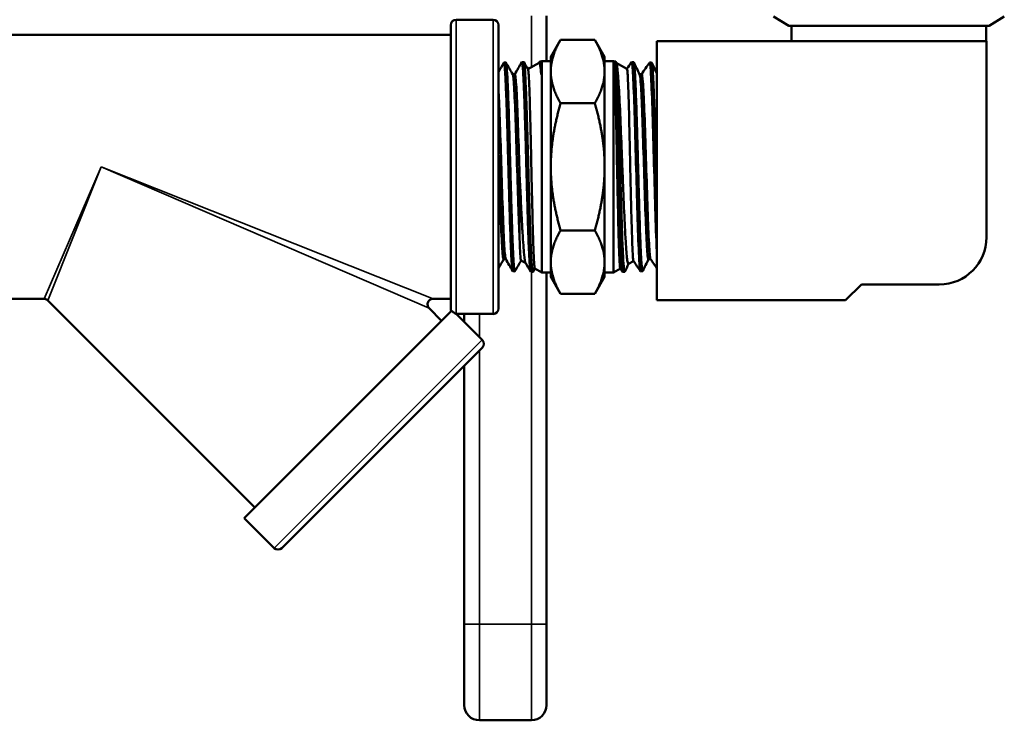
# Model space of a CAD drawing. Header units: inches. Extents: x 0 to 136, y 2 to 86.
# Tile 94 of 144: x 72.4 to 76.31, y 44 to 46.79. Entities that reach past the tile are written whole.
import ezdxf

# ---------------------------------------------------------------- set-up
doc = ezdxf.new("R2010")
doc.units = ezdxf.units.IN
doc.header["$LTSCALE"] = 4
doc.header["$MEASUREMENT"] = 0
doc.layers.add('Visible (ANSI)', color=7, linetype='Continuous', lineweight=50)
doc.layers.add('Visible Narrow (ANSI)', color=7, linetype='Continuous', lineweight=35)

msp = doc.modelspace()

# ---------------------------------------------------------------- linework, layer by layer
at = {"layer": 'Visible (ANSI)'}
for p, q in [((74.2815, 46.7893), (74.135, 46.7893)), ((74.4942, 46.8046), (74.4942, 46.6243)), ((75.4571, 46.7643), (75.3964, 46.8019)), ((76.2533, 46.7643), (76.3141, 46.8019)), ((74.1132, 45.641), (74.1132, 46.7675)), ((74.3032, 46.7675), (74.3032, 45.641)), ((75.4571, 46.7643), (76.2533, 46.7643)), ((75.4682, 46.7643), (75.4682, 46.7043)), ((76.2422, 46.7643), (76.2422, 46.7043)), ((74.1132, 46.7293), (72.3032, 46.7293)), ((74.5111, 46.6418), (74.5501, 46.7095)), ((74.5501, 46.7095), (74.6863, 46.7095)), ((74.7253, 46.6418), (74.6863, 46.7095)), ((74.9332, 46.7043), (74.9332, 45.6743)), ((76.2432, 46.7043), (74.9332, 46.7043)), ((76.2432, 45.9243), (76.2432, 46.7043)), ((74.3247, 46.6185), (74.3325, 46.6187)), ((74.3962, 46.6207), (74.4039, 46.6209)), ((74.4205, 46.5926), (74.4649, 46.6182)), ((74.4645, 46.618), (74.467, 46.6224)), ((74.4676, 46.6229), (74.4733, 46.6231)), ((74.4733, 46.6231), (74.4753, 46.6243)), ((74.4733, 46.5712), (74.4733, 46.6231)), ((74.4753, 46.6243), (74.4753, 45.7843)), ((74.4753, 46.6243), (74.5111, 46.6243)), ((74.5111, 46.6418), (74.5111, 46.5832)), ((74.7253, 46.5832), (74.7253, 46.6418)), ((74.7611, 46.6243), (74.7253, 46.6243)), ((74.7611, 45.7843), (74.7611, 46.6243)), ((74.7631, 46.6231), (74.7611, 46.6243)), ((74.7631, 46.6231), (74.7631, 46.6164)), ((74.769, 46.6229), (74.7631, 46.6231)), ((74.7697, 46.6221), (74.7721, 46.6173)), ((74.814, 46.5937), (74.7716, 46.6182)), ((74.8405, 46.6207), (74.8325, 46.6209)), ((74.9119, 46.6185), (74.9039, 46.6187)), ((74.5111, 46.5832), (74.5111, 46.2043)), ((74.7253, 46.2043), (74.7253, 46.5832)), ((74.3596, 46.5723), (74.3682, 46.5723)), ((74.8641, 46.5726), (74.8726, 46.5726)), ((74.5501, 46.4569), (74.6863, 46.4569)), ((74.5111, 46.2043), (74.5111, 45.8254)), ((74.7253, 45.8254), (74.7253, 46.2043)), ((74.5501, 45.9517), (74.6863, 45.9517)), ((74.3236, 45.8374), (74.3322, 45.8374)), ((74.8994, 45.8371), (74.9081, 45.8371)), ((74.3931, 45.8318), (74.4118, 45.821)), ((74.4478, 45.8002), (74.4401, 45.787)), ((74.4476, 45.8003), (74.4753, 45.7843)), ((74.5111, 45.8254), (74.5111, 45.7668)), ((74.7253, 45.7668), (74.7253, 45.8254)), ((74.7877, 45.7996), (74.7611, 45.7843)), ((74.7961, 45.7872), (74.7875, 45.7999)), ((74.84, 45.8299), (74.82, 45.8183)), ((74.3605, 45.789), (74.3682, 45.7887)), ((74.4318, 45.7867), (74.4396, 45.7865)), ((74.4753, 45.7843), (74.5111, 45.7843)), ((74.4942, 45.7843), (74.4942, 44.3864)), ((74.5111, 45.7668), (74.5501, 45.6991)), ((74.7253, 45.7668), (74.6863, 45.6991)), ((74.7611, 45.7843), (74.7253, 45.7843)), ((74.8047, 45.7868), (74.7968, 45.7865)), ((74.8761, 45.789), (74.8682, 45.7887)), ((75.6832, 45.6743), (75.7457, 45.7368)), ((75.7457, 45.7368), (76.0557, 45.7368)), ((72.4967, 45.6793), (72.3032, 45.6793)), ((74.1132, 45.6793), (74.0432, 45.6793)), ((74.5501, 45.6991), (74.6863, 45.6991)), ((73.3349, 44.8502), (72.5121, 45.6729)), ((74.0773, 45.5926), (74.0278, 45.6422)), ((74.9332, 45.6743), (75.6832, 45.6743)), ((74.1171, 45.6324), (73.2924, 44.8077)), ((74.135, 45.6195), (74.1355, 45.6193)), ((74.2815, 45.6193), (74.1355, 45.6193)), ((74.2387, 45.5161), (74.1355, 45.6193)), ((74.1674, 45.5874), (74.1674, 45.6193)), ((74.2387, 45.4853), (73.4422, 44.6888)), ((74.1674, 44.3864), (74.1674, 45.4141)), ((73.4114, 44.6888), (73.2924, 44.8077)), ((74.1674, 44.3864), (74.1674, 44.0639)), ((74.4942, 44.0639), (74.4942, 44.3864)), ((74.2274, 44.0039), (74.4342, 44.0039))]:
    msp.add_line(p, q, dxfattribs=at)
for centre, radius, start, end in [((74.135, 46.7675), 0.0218, 90, 180), ((74.2815, 46.7675), 0.0218, 0, 90), ((76.0557, 45.9243), 0.1875, 270, 0), ((74.135, 45.641), 0.0217, 180, 207.5123), ((74.2815, 45.641), 0.0218, 270, 0), ((74.2233, 45.5007), 0.0217, 315, 45), ((73.4268, 44.7042), 0.0217, 225, 315), ((74.2274, 44.0639), 0.06, 180, 270), ((74.4342, 44.0639), 0.06, 270, 0)]:
    msp.add_arc(centre, radius, start, end, dxfattribs=at)
msp.add_ellipse((74.7632, 46.2054), major_axis=(0.0018, -0.4187), ratio=0.020303, start_param=2.940245, end_param=2.950364, dxfattribs=at)
for points, weights in [([(74.5501, 46.7095), (74.5111, 46.6418), (74.5111, 46.5832)], [1.39426173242, 1.50210825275, 1.50210825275]), ([(74.7253, 46.5832), (74.7253, 46.6418), (74.6863, 46.7095)], [1.50210825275, 1.50210825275, 1.39426173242]), ([(74.5111, 46.5832), (74.5111, 46.5246), (74.5501, 46.4569)], [1.50210825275, 1.50210825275, 1.39426173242]), ([(74.6863, 46.4569), (74.7253, 46.5246), (74.7253, 46.5832)], [1.39426173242, 1.50210825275, 1.50210825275]), ([(74.5501, 46.4569), (74.5111, 46.3215), (74.5111, 46.2043)], [1.39426173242, 1.50210825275, 1.50210825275]), ([(74.6863, 46.4569), (74.7253, 46.3215), (74.7253, 46.2043)], [1.39426173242, 1.50210825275, 1.50210825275]), ([(74.5111, 46.2043), (74.5111, 46.0871), (74.5501, 45.9517)], [1.50210825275, 1.50210825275, 1.39426173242]), ([(74.7253, 46.2043), (74.7253, 46.0871), (74.6863, 45.9517)], [1.50210825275, 1.50210825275, 1.39426173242]), ([(74.5501, 45.9517), (74.5111, 45.884), (74.5111, 45.8254)], [1.39426173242, 1.50210825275, 1.50210825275]), ([(74.7253, 45.8254), (74.7253, 45.884), (74.6863, 45.9517)], [1.50210825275, 1.50210825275, 1.39426173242]), ([(74.5111, 45.8254), (74.5111, 45.7668), (74.5501, 45.6991)], [1.50210825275, 1.50210825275, 1.39426173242]), ([(74.6863, 45.6991), (74.7253, 45.7668), (74.7253, 45.8254)], [1.39426173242, 1.50210825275, 1.50210825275])]:
    msp.add_rational_spline(points, weights, degree=2, dxfattribs=at)
for points in [[(74.3032, 46.5817), (74.3102, 46.5938), (74.3172, 46.6059), (74.3242, 46.618)], [(74.333, 46.6182), (74.342, 46.6028), (74.3509, 46.5873), (74.3599, 46.5718)], [(74.3679, 46.5723), (74.3772, 46.5883), (74.3864, 46.6043), (74.3956, 46.6203)], [(74.4045, 46.6204), (74.4099, 46.611), (74.4153, 46.6016), (74.4207, 46.5923)], [(74.8139, 46.5938), (74.8199, 46.6027), (74.826, 46.6116), (74.832, 46.6206)], [(74.832, 46.6206), (74.8327, 46.6216), (74.8334, 46.6203), (74.8341, 46.6166)], [(74.8412, 46.6199), (74.8489, 46.6039), (74.8567, 46.5879), (74.8644, 46.5719)], [(74.8724, 46.5726), (74.8827, 46.5879), (74.8931, 46.6031), (74.9034, 46.6184)], [(74.9034, 46.6184), (74.9051, 46.6209), (74.9069, 46.6093), (74.9086, 46.5845)], [(74.9125, 46.6178), (74.9194, 46.6036), (74.9263, 46.5894), (74.9332, 46.5752)], [(74.7632, 46.6156), (74.7639, 46.6104), (74.7647, 46.6028), (74.7654, 46.5926)], [(74.7654, 46.5926), (74.7673, 46.5662), (74.7692, 46.5231), (74.7712, 46.4685)], [(74.8341, 46.6166), (74.836, 46.6064), (74.8379, 46.5786), (74.8399, 46.5363)], [(74.9086, 46.5845), (74.9105, 46.5568), (74.9124, 46.5128), (74.9143, 46.4578)], [(74.8399, 46.5363), (74.8418, 46.4941), (74.8437, 46.4376), (74.8456, 46.3737)], [(74.7712, 46.4685), (74.7731, 46.414), (74.775, 46.3482), (74.7769, 46.279)], [(74.9143, 46.4578), (74.9162, 46.4028), (74.9181, 46.3369), (74.92, 46.2682)], [(74.8456, 46.3737), (74.8475, 46.3099), (74.8494, 46.2388), (74.8513, 46.1692)], [(74.7769, 46.279), (74.7788, 46.2099), (74.7807, 46.1377), (74.7826, 46.0711)], [(74.92, 46.2682), (74.9219, 46.1996), (74.9238, 46.1282), (74.9257, 46.063)], [(74.8513, 46.1692), (74.8532, 46.0996), (74.8551, 46.0316), (74.857, 45.9736)], [(74.7826, 46.0711), (74.7845, 46.0046), (74.7864, 45.9439), (74.7883, 45.8965)], [(74.9257, 46.063), (74.9276, 45.9977), (74.9296, 45.9386), (74.9315, 45.893)], [(74.857, 45.9736), (74.8589, 45.9155), (74.8608, 45.8675), (74.8628, 45.8354)], [(74.7883, 45.8965), (74.7902, 45.849), (74.7921, 45.8149), (74.7941, 45.7984)], [(74.9315, 45.893), (74.932, 45.8791), (74.9326, 45.8665), (74.9332, 45.8552)], [(74.3239, 45.8374), (74.317, 45.8255), (74.3101, 45.8136), (74.3032, 45.8016)], [(74.3599, 45.7896), (74.3505, 45.8057), (74.3412, 45.8218), (74.3319, 45.8379)], [(74.8628, 45.8354), (74.8646, 45.8048), (74.8664, 45.7887), (74.8682, 45.7887)], [(74.8998, 45.8371), (74.8921, 45.8213), (74.8845, 45.8055), (74.8768, 45.7896)], [(74.9332, 45.8001), (74.9248, 45.8126), (74.9163, 45.825), (74.9078, 45.8375)], [(74.3933, 45.8317), (74.3851, 45.8175), (74.3769, 45.8033), (74.3687, 45.7892)], [(74.4313, 45.7872), (74.4247, 45.7987), (74.418, 45.8102), (74.4114, 45.8217)], [(74.7941, 45.7984), (74.795, 45.7905), (74.7959, 45.7865), (74.7968, 45.7866)], [(74.8205, 45.8186), (74.8155, 45.8082), (74.8104, 45.7978), (74.8054, 45.7874)], [(74.8676, 45.7892), (74.8584, 45.8029), (74.8491, 45.8165), (74.8399, 45.8301)]]:
    msp.add_open_spline(points, degree=3, dxfattribs=at)
for points, knots in [([(74.3242, 46.618), (74.3245, 46.6185), (74.3247, 46.6186), (74.325, 46.6184), (74.3253, 46.6181), (74.3257, 46.6173), (74.326, 46.6161), (74.3266, 46.6135), (74.3272, 46.6091), (74.3279, 46.6027), (74.3282, 46.5995), (74.3285, 46.5959), (74.3288, 46.5917), (74.3291, 46.5876), (74.3295, 46.583), (74.3298, 46.5779), (74.3305, 46.5678), (74.3311, 46.556), (74.3317, 46.5425), (74.3321, 46.5358), (74.3324, 46.5287), (74.3327, 46.5211), (74.333, 46.5136), (74.3333, 46.5056), (74.3336, 46.4973), (74.3343, 46.4807), (74.3349, 46.4629), (74.3356, 46.4439), (74.3359, 46.4345), (74.3362, 46.4247), (74.3366, 46.4146), (74.3369, 46.4045), (74.3372, 46.3941), (74.3375, 46.3835), (74.3382, 46.3623), (74.3388, 46.3405), (74.3394, 46.3182), (74.3397, 46.307), (74.34, 46.2957), (74.3404, 46.2842), (74.3407, 46.2727), (74.341, 46.261), (74.3413, 46.2493), (74.342, 46.226), (74.3426, 46.2027), (74.3433, 46.1795), (74.3436, 46.1679), (74.3439, 46.1562), (74.3442, 46.1447), (74.3445, 46.1331), (74.3449, 46.1214), (74.3452, 46.11), (74.3458, 46.0871), (74.3465, 46.065), (74.3471, 46.0435), (74.3474, 46.0328), (74.3478, 46.0222), (74.3481, 46.0119), (74.3484, 46.0015), (74.3487, 45.9912), (74.349, 45.9813), (74.3497, 45.9615), (74.3503, 45.943), (74.3509, 45.9257), (74.3512, 45.9171), (74.3516, 45.9088), (74.3519, 45.9008), (74.3522, 45.8928), (74.3525, 45.8851), (74.3529, 45.8778), (74.3535, 45.8633), (74.3542, 45.8505), (74.3548, 45.8394), (74.3551, 45.8338), (74.3554, 45.8287), (74.3557, 45.824), (74.3561, 45.8193), (74.3564, 45.815), (74.3567, 45.8112), (74.3573, 45.8036), (74.358, 45.798), (74.3586, 45.7943), (74.359, 45.7924), (74.3593, 45.7911), (74.3596, 45.7902), (74.3599, 45.7894), (74.3602, 45.789), (74.3605, 45.789)], [0.69561942, 0.69561942, 0.69561942, 0.69561942, 0.69726563, 0.69726563, 0.69726563, 0.69921875, 0.69921875, 0.69921875, 0.703125, 0.703125, 0.703125, 0.70507813, 0.70507813, 0.70507813, 0.70703125, 0.70703125, 0.70703125, 0.7109375, 0.7109375, 0.7109375, 0.71289063, 0.71289063, 0.71289063, 0.71484375, 0.71484375, 0.71484375, 0.71875, 0.71875, 0.71875, 0.72070313, 0.72070313, 0.72070313, 0.72265625, 0.72265625, 0.72265625, 0.7265625, 0.7265625, 0.7265625, 0.72851563, 0.72851563, 0.72851563, 0.73046875, 0.73046875, 0.73046875, 0.734375, 0.734375, 0.734375, 0.73632813, 0.73632813, 0.73632813, 0.73828125, 0.73828125, 0.73828125, 0.7421875, 0.7421875, 0.7421875, 0.74414063, 0.74414063, 0.74414063, 0.74609375, 0.74609375, 0.74609375, 0.75, 0.75, 0.75, 0.75195313, 0.75195313, 0.75195313, 0.75390625, 0.75390625, 0.75390625, 0.7578125, 0.7578125, 0.7578125, 0.75976563, 0.75976563, 0.75976563, 0.76171875, 0.76171875, 0.76171875, 0.765625, 0.765625, 0.765625, 0.76757813, 0.76757813, 0.76757813, 0.76930609, 0.76930609, 0.76930609, 0.76930609]), ([(74.3687, 45.7892), (74.3686, 45.7889), (74.3684, 45.7888), (74.3683, 45.7887), (74.368, 45.7887), (74.3676, 45.7891), (74.3673, 45.79), (74.367, 45.791), (74.3666, 45.7924), (74.3663, 45.7943), (74.3657, 45.7982), (74.365, 45.8039), (74.3644, 45.8115), (74.3641, 45.8153), (74.3638, 45.8196), (74.3635, 45.8243), (74.3631, 45.8291), (74.3628, 45.8343), (74.3625, 45.84), (74.3619, 45.8513), (74.3612, 45.8641), (74.3606, 45.8786), (74.3602, 45.8858), (74.3599, 45.8935), (74.3596, 45.9015), (74.3593, 45.9095), (74.359, 45.918), (74.3586, 45.9267), (74.358, 45.9442), (74.3574, 45.9628), (74.3568, 45.9824), (74.3564, 45.9923), (74.3561, 46.0024), (74.3558, 46.0128), (74.3555, 46.0232), (74.3551, 46.0339), (74.3548, 46.0448), (74.3541, 46.0664), (74.3535, 46.0886), (74.3529, 46.1113), (74.3526, 46.1226), (74.3523, 46.1341), (74.3519, 46.1457), (74.3516, 46.1573), (74.3513, 46.1691), (74.351, 46.1808), (74.3504, 46.2042), (74.3497, 46.2275), (74.349, 46.2506), (74.3487, 46.2622), (74.3484, 46.2737), (74.3481, 46.2852), (74.3478, 46.2967), (74.3474, 46.3082), (74.3471, 46.3195), (74.3465, 46.342), (74.3459, 46.3637), (74.3452, 46.3847), (74.3449, 46.3952), (74.3446, 46.4054), (74.3443, 46.4155), (74.3439, 46.4256), (74.3436, 46.4355), (74.3433, 46.445), (74.3426, 46.4641), (74.342, 46.4819), (74.3414, 46.4983), (74.341, 46.5065), (74.3407, 46.5143), (74.3404, 46.5219), (74.3401, 46.5294), (74.3398, 46.5366), (74.3395, 46.5434), (74.3388, 46.5568), (74.3382, 46.5686), (74.3375, 46.5786), (74.3372, 46.5836), (74.3369, 46.5881), (74.3365, 46.5922), (74.3362, 46.5964), (74.3359, 46.6), (74.3356, 46.6032), (74.335, 46.6096), (74.3343, 46.614), (74.3337, 46.6164), (74.3334, 46.6176), (74.3331, 46.6184), (74.3327, 46.6186), (74.3326, 46.6187), (74.3326, 46.6187), (74.3325, 46.6187)], [0.21387474, 0.21387474, 0.21387474, 0.21387474, 0.21484375, 0.21484375, 0.21484375, 0.21679687, 0.21679687, 0.21679687, 0.21875, 0.21875, 0.21875, 0.22265625, 0.22265625, 0.22265625, 0.22460937, 0.22460937, 0.22460937, 0.2265625, 0.2265625, 0.2265625, 0.23046875, 0.23046875, 0.23046875, 0.23242187, 0.23242187, 0.23242187, 0.234375, 0.234375, 0.234375, 0.23828125, 0.23828125, 0.23828125, 0.24023437, 0.24023437, 0.24023437, 0.2421875, 0.2421875, 0.2421875, 0.24609375, 0.24609375, 0.24609375, 0.24804687, 0.24804687, 0.24804687, 0.25, 0.25, 0.25, 0.25390625, 0.25390625, 0.25390625, 0.25585937, 0.25585937, 0.25585937, 0.2578125, 0.2578125, 0.2578125, 0.26171875, 0.26171875, 0.26171875, 0.26367187, 0.26367187, 0.26367187, 0.265625, 0.265625, 0.265625, 0.26953125, 0.26953125, 0.26953125, 0.27148437, 0.27148437, 0.27148437, 0.2734375, 0.2734375, 0.2734375, 0.27734375, 0.27734375, 0.27734375, 0.27929687, 0.27929687, 0.27929687, 0.28125, 0.28125, 0.28125, 0.28515625, 0.28515625, 0.28515625, 0.28710937, 0.28710937, 0.28710937, 0.28761406, 0.28761406, 0.28761406, 0.28761406]), ([(74.3956, 46.6203), (74.3961, 46.621), (74.3965, 46.6208), (74.3969, 46.6197), (74.3973, 46.6189), (74.3976, 46.6176), (74.3979, 46.6158), (74.3982, 46.614), (74.3986, 46.6117), (74.3989, 46.6089), (74.3995, 46.6033), (74.4002, 46.5959), (74.4008, 46.5867), (74.4011, 46.5821), (74.4014, 46.5771), (74.4017, 46.5716), (74.4021, 46.566), (74.4024, 46.56), (74.4027, 46.5536), (74.4033, 46.5409), (74.404, 46.5266), (74.4046, 46.5108), (74.4049, 46.503), (74.4053, 46.4947), (74.4056, 46.4861), (74.4059, 46.4775), (74.4062, 46.4685), (74.4065, 46.4592), (74.4072, 46.4406), (74.4078, 46.4211), (74.4084, 46.4005), (74.4087, 46.3903), (74.4091, 46.3798), (74.4094, 46.369), (74.4097, 46.3583), (74.41, 46.3472), (74.4104, 46.3361), (74.411, 46.3138), (74.4117, 46.2912), (74.4123, 46.2682), (74.4126, 46.2567), (74.4129, 46.2451), (74.4132, 46.2334), (74.4135, 46.2218), (74.4138, 46.2099), (74.4142, 46.1982), (74.4148, 46.1747), (74.4154, 46.1515), (74.4161, 46.1286), (74.4164, 46.1172), (74.4167, 46.1058), (74.4171, 46.0945), (74.4174, 46.0832), (74.4177, 46.072), (74.418, 46.0609), (74.4186, 46.0389), (74.4193, 46.0177), (74.4199, 45.9975), (74.4202, 45.9874), (74.4205, 45.9775), (74.4208, 45.9679), (74.4212, 45.9582), (74.4215, 45.9488), (74.4218, 45.9397), (74.4225, 45.9215), (74.4231, 45.9048), (74.4237, 45.8895), (74.4241, 45.8819), (74.4244, 45.8746), (74.4247, 45.8677), (74.425, 45.8607), (74.4253, 45.8542), (74.4256, 45.848), (74.4263, 45.8358), (74.4269, 45.8253), (74.4276, 45.8167), (74.4279, 45.8124), (74.4282, 45.8085), (74.4285, 45.8051), (74.4288, 45.8016), (74.4292, 45.7986), (74.4295, 45.7962), (74.4301, 45.7912), (74.4307, 45.7882), (74.4313, 45.7872), (74.4315, 45.7869), (74.4317, 45.7868), (74.4318, 45.7867)], [0.84104094, 0.84104094, 0.84104094, 0.84104094, 0.84375, 0.84375, 0.84375, 0.84570313, 0.84570313, 0.84570313, 0.84765625, 0.84765625, 0.84765625, 0.8515625, 0.8515625, 0.8515625, 0.85351563, 0.85351563, 0.85351563, 0.85546875, 0.85546875, 0.85546875, 0.859375, 0.859375, 0.859375, 0.86132813, 0.86132813, 0.86132813, 0.86328125, 0.86328125, 0.86328125, 0.8671875, 0.8671875, 0.8671875, 0.86914063, 0.86914063, 0.86914063, 0.87109375, 0.87109375, 0.87109375, 0.875, 0.875, 0.875, 0.87695313, 0.87695313, 0.87695313, 0.87890625, 0.87890625, 0.87890625, 0.8828125, 0.8828125, 0.8828125, 0.88476563, 0.88476563, 0.88476563, 0.88671875, 0.88671875, 0.88671875, 0.890625, 0.890625, 0.890625, 0.89257813, 0.89257813, 0.89257813, 0.89453125, 0.89453125, 0.89453125, 0.8984375, 0.8984375, 0.8984375, 0.90039063, 0.90039063, 0.90039063, 0.90234375, 0.90234375, 0.90234375, 0.90625, 0.90625, 0.90625, 0.90820313, 0.90820313, 0.90820313, 0.91015625, 0.91015625, 0.91015625, 0.9140625, 0.9140625, 0.9140625, 0.91509698, 0.91509698, 0.91509698, 0.91509698]), ([(74.4401, 45.787), (74.4401, 45.7869), (74.44, 45.7868), (74.44, 45.7867), (74.4396, 45.7863), (74.4393, 45.7865), (74.439, 45.7871), (74.4384, 45.7883), (74.4378, 45.7915), (74.4371, 45.7966), (74.4368, 45.7992), (74.4365, 45.8022), (74.4362, 45.8057), (74.4359, 45.8092), (74.4355, 45.8133), (74.4352, 45.8177), (74.4345, 45.8266), (74.4339, 45.8372), (74.4333, 45.8495), (74.433, 45.8556), (74.4327, 45.8622), (74.4323, 45.8692), (74.432, 45.8762), (74.4317, 45.8837), (74.4314, 45.8914), (74.4308, 45.907), (74.4301, 45.9238), (74.4295, 45.9419), (74.4292, 45.951), (74.4288, 45.9604), (74.4285, 45.9701), (74.4282, 45.9798), (74.4279, 45.9899), (74.4275, 46.0001), (74.4269, 46.0205), (74.4263, 46.0417), (74.4257, 46.0637), (74.4254, 46.0746), (74.425, 46.0858), (74.4247, 46.0971), (74.4244, 46.1085), (74.4241, 46.12), (74.4237, 46.1315), (74.4231, 46.1546), (74.4225, 46.1778), (74.4218, 46.2011), (74.4215, 46.2127), (74.4212, 46.2244), (74.4209, 46.2361), (74.4206, 46.2478), (74.4203, 46.2595), (74.4199, 46.2711), (74.4193, 46.2942), (74.4187, 46.3168), (74.418, 46.3388), (74.4177, 46.3498), (74.4174, 46.3607), (74.417, 46.3715), (74.4167, 46.3822), (74.4164, 46.3928), (74.4161, 46.4031), (74.4155, 46.4237), (74.4148, 46.4432), (74.4142, 46.4615), (74.4139, 46.4706), (74.4136, 46.4795), (74.4133, 46.4881), (74.4129, 46.4967), (74.4126, 46.505), (74.4123, 46.5129), (74.4116, 46.5286), (74.411, 46.5427), (74.4104, 46.5553), (74.41, 46.5616), (74.4097, 46.5674), (74.4094, 46.5729), (74.4091, 46.5784), (74.4088, 46.5834), (74.4085, 46.588), (74.4078, 46.5971), (74.4072, 46.6044), (74.4065, 46.6097), (74.4062, 46.6124), (74.4059, 46.6146), (74.4056, 46.6164), (74.4053, 46.6181), (74.4049, 46.6193), (74.4046, 46.6201), (74.4044, 46.6207), (74.4041, 46.621), (74.4039, 46.6209)], [0.0679788, 0.0679788, 0.0679788, 0.0679788, 0.06835937, 0.06835937, 0.06835937, 0.0703125, 0.0703125, 0.0703125, 0.07421875, 0.07421875, 0.07421875, 0.07617187, 0.07617187, 0.07617187, 0.078125, 0.078125, 0.078125, 0.08203125, 0.08203125, 0.08203125, 0.08398437, 0.08398437, 0.08398437, 0.0859375, 0.0859375, 0.0859375, 0.08984375, 0.08984375, 0.08984375, 0.09179687, 0.09179687, 0.09179687, 0.09375, 0.09375, 0.09375, 0.09765625, 0.09765625, 0.09765625, 0.09960937, 0.09960937, 0.09960937, 0.1015625, 0.1015625, 0.1015625, 0.10546875, 0.10546875, 0.10546875, 0.10742187, 0.10742187, 0.10742187, 0.109375, 0.109375, 0.109375, 0.11328125, 0.11328125, 0.11328125, 0.11523437, 0.11523437, 0.11523437, 0.1171875, 0.1171875, 0.1171875, 0.12109375, 0.12109375, 0.12109375, 0.12304687, 0.12304687, 0.12304687, 0.125, 0.125, 0.125, 0.12890625, 0.12890625, 0.12890625, 0.13085937, 0.13085937, 0.13085937, 0.1328125, 0.1328125, 0.1328125, 0.13671875, 0.13671875, 0.13671875, 0.13867187, 0.13867187, 0.13867187, 0.140625, 0.140625, 0.140625, 0.14212795, 0.14212795, 0.14212795, 0.14212795]), ([(74.4649, 46.6182), (74.4662, 46.619), (74.4675, 46.6161), (74.4695, 46.6054), (74.4703, 46.5999), (74.4718, 46.5868), (74.4726, 46.5795), (74.4733, 46.5712)], [-0.5330159, -0.5330159, -0.5330159, -0.5330159, -0.2897871, -0.2897871, -0.138021, -0.138021, -0.000001, -0.000001, -0.000001, -0.000001]), ([(74.467, 46.6224), (74.4672, 46.6228), (74.4674, 46.6229), (74.4676, 46.6229), (74.4683, 46.6229), (74.4689, 46.621), (74.4695, 46.6171), (74.4701, 46.6132), (74.4708, 46.6072), (74.4714, 46.5996), (74.472, 46.5919), (74.4727, 46.5824), (74.4733, 46.5712)], [0.98714558, 0.98714558, 0.98714558, 0.98714558, 0.98828125, 0.98828125, 0.98828125, 0.9921875, 0.9921875, 0.9921875, 0.99609375, 0.99609375, 0.99609375, 1, 1, 1, 1]), ([(74.8054, 45.7874), (74.8053, 45.7873), (74.8053, 45.7872), (74.8052, 45.7872), (74.8046, 45.7861), (74.804, 45.787), (74.8033, 45.7899), (74.803, 45.7914), (74.8027, 45.7933), (74.8023, 45.7958), (74.802, 45.7982), (74.8017, 45.8011), (74.8014, 45.8045), (74.8008, 45.8112), (74.8001, 45.8198), (74.7995, 45.8303), (74.7992, 45.8355), (74.7989, 45.8412), (74.7985, 45.8473), (74.7982, 45.8534), (74.7979, 45.8599), (74.7976, 45.8668), (74.7969, 45.8805), (74.7963, 45.8959), (74.7956, 45.9128), (74.7953, 45.9212), (74.795, 45.93), (74.7947, 45.9391), (74.7944, 45.9482), (74.7941, 45.9575), (74.7937, 45.9672), (74.7931, 45.9864), (74.7925, 46.0067), (74.7918, 46.0281), (74.7915, 46.0388), (74.7912, 46.0498), (74.7908, 46.0608), (74.7905, 46.0718), (74.7902, 46.083), (74.7899, 46.0942), (74.7893, 46.1168), (74.7886, 46.1398), (74.788, 46.1633), (74.7877, 46.175), (74.7874, 46.1869), (74.787, 46.1986), (74.7867, 46.2104), (74.7864, 46.2221), (74.7861, 46.2337), (74.7854, 46.2571), (74.7848, 46.2802), (74.7841, 46.3031), (74.7838, 46.3146), (74.7835, 46.326), (74.7832, 46.3372), (74.7829, 46.3483), (74.7826, 46.3592), (74.7823, 46.37), (74.7816, 46.3914), (74.781, 46.4121), (74.7803, 46.4319), (74.78, 46.4418), (74.7797, 46.4515), (74.7794, 46.4608), (74.779, 46.4701), (74.7787, 46.479), (74.7784, 46.4876), (74.7778, 46.5048), (74.7772, 46.5207), (74.7765, 46.5352), (74.7762, 46.5424), (74.7759, 46.5493), (74.7755, 46.5556), (74.7752, 46.562), (74.7749, 46.568), (74.7746, 46.5735), (74.7739, 46.5845), (74.7733, 46.5938), (74.7727, 46.6013), (74.7723, 46.605), (74.772, 46.6083), (74.7717, 46.6111), (74.7714, 46.6139), (74.7711, 46.6162), (74.7708, 46.618), (74.7705, 46.6198), (74.7701, 46.6211), (74.7698, 46.6219), (74.7695, 46.6226), (74.7693, 46.6229), (74.769, 46.6229)], [0.91381778, 0.91381778, 0.91381778, 0.91381778, 0.9140625, 0.9140625, 0.9140625, 0.91796875, 0.91796875, 0.91796875, 0.91992187, 0.91992187, 0.91992187, 0.921875, 0.921875, 0.921875, 0.92578125, 0.92578125, 0.92578125, 0.92773437, 0.92773437, 0.92773437, 0.9296875, 0.9296875, 0.9296875, 0.93359375, 0.93359375, 0.93359375, 0.93554687, 0.93554687, 0.93554687, 0.9375, 0.9375, 0.9375, 0.94140625, 0.94140625, 0.94140625, 0.94335937, 0.94335937, 0.94335937, 0.9453125, 0.9453125, 0.9453125, 0.94921875, 0.94921875, 0.94921875, 0.95117187, 0.95117187, 0.95117187, 0.953125, 0.953125, 0.953125, 0.95703125, 0.95703125, 0.95703125, 0.95898437, 0.95898437, 0.95898437, 0.9609375, 0.9609375, 0.9609375, 0.96484375, 0.96484375, 0.96484375, 0.96679687, 0.96679687, 0.96679687, 0.96875, 0.96875, 0.96875, 0.97265625, 0.97265625, 0.97265625, 0.97460937, 0.97460937, 0.97460937, 0.9765625, 0.9765625, 0.9765625, 0.98046875, 0.98046875, 0.98046875, 0.98242187, 0.98242187, 0.98242187, 0.984375, 0.984375, 0.984375, 0.98632812, 0.98632812, 0.98632812, 0.98791886, 0.98791886, 0.98791886, 0.98791886]), ([(74.7721, 46.6173), (74.7741, 46.6131), (74.776, 46.599), (74.779, 46.5638), (74.78, 46.55), (74.7831, 46.5015), (74.785, 46.4606), (74.7893, 46.3672), (74.7912, 46.3156), (74.7943, 46.2372), (74.7953, 46.212), (74.7973, 46.1618), (74.7983, 46.1368), (74.8011, 46.0641), (74.8031, 46.0188), (74.8061, 45.9573), (74.8071, 45.9376), (74.8101, 45.8868), (74.8121, 45.8611), (74.815, 45.8349), (74.8159, 45.8284), (74.8179, 45.8199), (74.8189, 45.8179), (74.8199, 45.8183), (74.82, 45.8183), (74.82, 45.8183)], [-4.97273, -4.97273, -4.97273, -4.97273, -4.569565, -4.569565, -4.371651, -4.371651, -3.960205, -3.960205, -3.552951, -3.552951, -3.362049, -3.362049, -3.171393, -3.171393, -2.794452, -2.794452, -2.59413, -2.59413, -2.22272, -2.22272, -2.035861, -2.035861, -1.850724, -1.850724, -1.841285, -1.841285, -1.841285, -1.841285]), ([(74.8768, 45.7896), (74.8766, 45.7894), (74.8765, 45.7892), (74.8764, 45.7891), (74.876, 45.7888), (74.8757, 45.7891), (74.8754, 45.7899), (74.8751, 45.7906), (74.8748, 45.7919), (74.8745, 45.7936), (74.8738, 45.7971), (74.8732, 45.8025), (74.8725, 45.8099), (74.8722, 45.8136), (74.8719, 45.8178), (74.8715, 45.8225), (74.8712, 45.8271), (74.8709, 45.8322), (74.8706, 45.8376), (74.8699, 45.8486), (74.8693, 45.8613), (74.8687, 45.8757), (74.8684, 45.8829), (74.868, 45.8906), (74.8677, 45.8986), (74.8674, 45.9065), (74.8671, 45.9148), (74.8667, 45.9234), (74.8661, 45.9406), (74.8654, 45.9591), (74.8648, 45.9789), (74.8645, 45.9888), (74.8642, 45.9991), (74.8638, 46.0095), (74.8635, 46.0199), (74.8632, 46.0304), (74.8629, 46.0412), (74.8623, 46.0627), (74.8616, 46.0849), (74.861, 46.1078), (74.8606, 46.1193), (74.8603, 46.1309), (74.86, 46.1426), (74.8597, 46.1542), (74.8593, 46.1658), (74.859, 46.1775), (74.8584, 46.2008), (74.8578, 46.2242), (74.8571, 46.2477), (74.8568, 46.2594), (74.8565, 46.2712), (74.8562, 46.2827), (74.8558, 46.2943), (74.8555, 46.3057), (74.8552, 46.3169), (74.8545, 46.3394), (74.8539, 46.3614), (74.8532, 46.3827), (74.8529, 46.3933), (74.8526, 46.4039), (74.8523, 46.414), (74.852, 46.4242), (74.8517, 46.434), (74.8513, 46.4436), (74.8507, 46.4627), (74.8501, 46.4807), (74.8494, 46.4975), (74.8491, 46.5058), (74.8488, 46.5139), (74.8484, 46.5215), (74.8481, 46.5291), (74.8478, 46.5363), (74.8475, 46.5431), (74.8468, 46.5567), (74.8462, 46.5687), (74.8456, 46.579), (74.8453, 46.5841), (74.8449, 46.5889), (74.8446, 46.5931), (74.8443, 46.5973), (74.844, 46.601), (74.8436, 46.6043), (74.843, 46.6108), (74.8423, 46.6154), (74.8417, 46.618), (74.8414, 46.6194), (74.8411, 46.6202), (74.8408, 46.6205), (74.8407, 46.6206), (74.8405, 46.6207), (74.8404, 46.6207)], [0.76869233, 0.76869233, 0.76869233, 0.76869233, 0.76953125, 0.76953125, 0.76953125, 0.77148437, 0.77148437, 0.77148437, 0.7734375, 0.7734375, 0.7734375, 0.77734375, 0.77734375, 0.77734375, 0.77929687, 0.77929687, 0.77929687, 0.78125, 0.78125, 0.78125, 0.78515625, 0.78515625, 0.78515625, 0.78710937, 0.78710937, 0.78710937, 0.7890625, 0.7890625, 0.7890625, 0.79296875, 0.79296875, 0.79296875, 0.79492187, 0.79492187, 0.79492187, 0.796875, 0.796875, 0.796875, 0.80078125, 0.80078125, 0.80078125, 0.80273437, 0.80273437, 0.80273437, 0.8046875, 0.8046875, 0.8046875, 0.80859375, 0.80859375, 0.80859375, 0.81054687, 0.81054687, 0.81054687, 0.8125, 0.8125, 0.8125, 0.81640625, 0.81640625, 0.81640625, 0.81835937, 0.81835937, 0.81835937, 0.8203125, 0.8203125, 0.8203125, 0.82421875, 0.82421875, 0.82421875, 0.82617187, 0.82617187, 0.82617187, 0.828125, 0.828125, 0.828125, 0.83203125, 0.83203125, 0.83203125, 0.83398437, 0.83398437, 0.83398437, 0.8359375, 0.8359375, 0.8359375, 0.83984375, 0.83984375, 0.83984375, 0.84179687, 0.84179687, 0.84179687, 0.84242528, 0.84242528, 0.84242528, 0.84242528]), ([(74.9332, 46.0794), (74.9329, 46.0889), (74.9327, 46.0985), (74.9324, 46.1081), (74.9318, 46.1309), (74.9311, 46.154), (74.9305, 46.1774), (74.9298, 46.2008), (74.9292, 46.2247), (74.9285, 46.2479), (74.9279, 46.2712), (74.9272, 46.2942), (74.9266, 46.3168), (74.926, 46.3394), (74.9253, 46.3617), (74.9247, 46.3829), (74.924, 46.404), (74.9234, 46.4242), (74.9227, 46.4433), (74.9224, 46.4529), (74.9221, 46.4623), (74.9217, 46.4713), (74.9214, 46.4804), (74.9211, 46.489), (74.9208, 46.4973), (74.9202, 46.5139), (74.9195, 46.5289), (74.9189, 46.5425), (74.9185, 46.5493), (74.9182, 46.5557), (74.9179, 46.5617), (74.9176, 46.5676), (74.9172, 46.5731), (74.9169, 46.5782), (74.9163, 46.5883), (74.9156, 46.5965), (74.915, 46.6029), (74.9147, 46.6061), (74.9144, 46.6088), (74.914, 46.611), (74.9137, 46.6133), (74.9134, 46.615), (74.9131, 46.6162), (74.9127, 46.6177), (74.9123, 46.6185), (74.9119, 46.6185)], [0.65460344, 0.65460344, 0.65460344, 0.65460344, 0.65625, 0.65625, 0.65625, 0.66015625, 0.66015625, 0.66015625, 0.6640625, 0.6640625, 0.6640625, 0.66796875, 0.66796875, 0.66796875, 0.671875, 0.671875, 0.671875, 0.67578125, 0.67578125, 0.67578125, 0.67773437, 0.67773437, 0.67773437, 0.6796875, 0.6796875, 0.6796875, 0.68359375, 0.68359375, 0.68359375, 0.68554687, 0.68554687, 0.68554687, 0.6875, 0.6875, 0.6875, 0.69140625, 0.69140625, 0.69140625, 0.69335937, 0.69335937, 0.69335937, 0.6953125, 0.6953125, 0.6953125, 0.6977074, 0.6977074, 0.6977074, 0.6977074]), ([(74.4476, 45.8003), (74.4471, 45.8006), (74.4467, 45.8024), (74.4451, 45.8146), (74.4439, 45.8338), (74.4423, 45.8757), (74.4417, 45.8913), (74.4406, 45.9263), (74.44, 45.9456), (74.4384, 46.0061), (74.4374, 46.0508), (74.4357, 46.1242), (74.4351, 46.1507), (74.4335, 46.2247), (74.4325, 46.2722), (74.4309, 46.3412), (74.4303, 46.3643), (74.4292, 46.408), (74.4287, 46.4287), (74.427, 46.4884), (74.4258, 46.5218), (74.4241, 46.5581), (74.4236, 46.5677), (74.4225, 46.5825), (74.4219, 46.5877), (74.4211, 46.5913), (74.4209, 46.5919), (74.4207, 46.5923)], [-6.895839, -6.895839, -6.895839, -6.895839, -6.738514, -6.738514, -6.331589, -6.331589, -6.137458, -6.137458, -5.941043, -5.941043, -5.566693, -5.566693, -5.36216, -5.36216, -5.000891, -5.000891, -4.81128, -4.81128, -4.62262, -4.62262, -4.226182, -4.226182, -4.036914, -4.036914, -3.844166, -3.844166, -3.77688, -3.77688, -3.77688, -3.77688]), ([(74.7875, 45.7999), (74.7873, 45.8002), (74.7871, 45.8009), (74.7858, 45.8072), (74.7848, 45.8212), (74.7827, 45.8675), (74.7816, 45.9013), (74.7794, 45.9841), (74.7783, 46.0322), (74.7767, 46.1089), (74.7762, 46.1344), (74.7745, 46.2145), (74.7734, 46.2695), (74.7712, 46.3751), (74.7701, 46.4245), (74.768, 46.5049), (74.7671, 46.5368), (74.7656, 46.5754), (74.7651, 46.5868), (74.7641, 46.6044), (74.7637, 46.6109), (74.7632, 46.6156)], [-3.067159, -3.067159, -3.067159, -3.067159, -2.988215, -2.988215, -2.612578, -2.612578, -2.194348, -2.194348, -1.776934, -1.776934, -1.577381, -1.577381, -1.158347, -1.158347, -0.738666, -0.738666, -0.373088, -0.373088, -0.177634, -0.177634, 0, 0, 0, 0]), ([(74.8399, 45.8301), (74.8395, 45.8307), (74.8391, 45.8324), (74.8382, 45.8392), (74.8377, 45.8453), (74.8361, 45.8702), (74.8351, 45.8954), (74.8335, 45.9443), (74.8329, 45.9626), (74.8318, 46.0018), (74.8313, 46.0225), (74.8297, 46.0897), (74.8285, 46.1391), (74.8269, 46.2137), (74.8264, 46.2378), (74.8248, 46.3119), (74.8237, 46.3603), (74.8215, 46.4481), (74.8203, 46.4866), (74.8187, 46.5316), (74.8182, 46.5443), (74.8172, 46.5655), (74.8167, 46.574), (74.8154, 46.5888), (74.8147, 46.5933), (74.814, 46.5937)], [-9.405694, -9.405694, -9.405694, -9.405694, -9.273257, -9.273257, -9.090635, -9.090635, -8.717218, -8.717218, -8.524425, -8.524425, -8.336682, -8.336682, -7.942487, -7.942487, -7.755474, -7.755474, -7.359898, -7.359898, -6.963971, -6.963971, -6.775296, -6.775296, -6.587314, -6.587314, -6.33432, -6.33432, -6.33432, -6.33432]), ([(74.3867, 45.9283), (74.3856, 45.9533), (74.3844, 45.9826), (74.3814, 46.0682), (74.3794, 46.1294), (74.3756, 46.2531), (74.3737, 46.3154), (74.3699, 46.4257), (74.368, 46.4737), (74.3642, 46.5433), (74.3623, 46.5649), (74.3602, 46.5712), (74.3601, 46.5715), (74.3599, 46.5718)], [0.27668148, 0.27668148, 0.27668148, 0.27668148, 0.2810141, 0.2810141, 0.28813277, 0.28813277, 0.29525144, 0.29525144, 0.30237012, 0.30237012, 0.30948879, 0.30948879, 0.31005668, 0.31005668, 0.31005668, 0.31005668]), ([(74.3863, 46.1953), (74.3845, 46.2558), (74.3826, 46.3166), (74.3788, 46.4257), (74.3769, 46.4737), (74.3731, 46.5433), (74.3712, 46.5649), (74.3689, 46.5718), (74.3686, 46.5723), (74.3682, 46.5723)], [0.28828949, 0.28828949, 0.28828949, 0.28828949, 0.29525144, 0.29525144, 0.30237012, 0.30237012, 0.30948879, 0.30948879, 0.31080713, 0.31080713, 0.31080713, 0.31080713]), ([(74.8644, 46.5719), (74.8658, 46.5692), (74.8671, 46.5592), (74.8703, 46.5176), (74.8722, 46.4785), (74.876, 46.3807), (74.8779, 46.3221), (74.8817, 46.2001), (74.8837, 46.1367), (74.8875, 46.0207), (74.8894, 45.9682), (74.8932, 45.8871), (74.8951, 45.8585), (74.8978, 45.8398), (74.8986, 45.8371), (74.8994, 45.8371)], [0.31170841, 0.31170841, 0.31170841, 0.31170841, 0.31660746, 0.31660746, 0.32372613, 0.32372613, 0.3308448, 0.3308448, 0.33796348, 0.33796348, 0.34508215, 0.34508215, 0.35220082, 0.35220082, 0.35522063, 0.35522063, 0.35522063, 0.35522063]), ([(74.8726, 46.5726), (74.8742, 46.5726), (74.8758, 46.5623), (74.8792, 46.5176), (74.8811, 46.4785), (74.8849, 46.3807), (74.8869, 46.3221), (74.8907, 46.2001), (74.8926, 46.1367), (74.8964, 46.0207), (74.8983, 45.9682), (74.9021, 45.8871), (74.904, 45.8585), (74.9066, 45.841), (74.9072, 45.8384), (74.9078, 45.8375)], [0.31080714, 0.31080714, 0.31080714, 0.31080714, 0.31660746, 0.31660746, 0.32372613, 0.32372613, 0.3308448, 0.3308448, 0.33796348, 0.33796348, 0.34508215, 0.34508215, 0.35220082, 0.35220082, 0.35457064, 0.35457064, 0.35457064, 0.35457064]), ([(74.3319, 45.8379), (74.331, 45.8395), (74.3301, 45.8444), (74.3273, 45.8702), (74.3254, 45.9029), (74.3216, 45.9907), (74.3197, 46.0456), (74.3158, 46.164), (74.3139, 46.2275), (74.3101, 46.3472), (74.3082, 46.4034), (74.3053, 46.4738), (74.3042, 46.4955), (74.3032, 46.5133)], [0.35598625, 0.35598625, 0.35598625, 0.35598625, 0.35931949, 0.35931949, 0.36643817, 0.36643817, 0.37355684, 0.37355684, 0.38067551, 0.38067551, 0.38779418, 0.38779418, 0.39165187, 0.39165187, 0.39165187, 0.39165187]), ([(74.3236, 45.8374), (74.3225, 45.8374), (74.3214, 45.8425), (74.3184, 45.8702), (74.3165, 45.9029), (74.3126, 45.9907), (74.3107, 46.0456), (74.307, 46.163), (74.3051, 46.2252), (74.3032, 46.2842)], [0.35522062, 0.35522062, 0.35522062, 0.35522062, 0.35931949, 0.35931949, 0.36643817, 0.36643817, 0.37355684, 0.37355684, 0.38055062, 0.38055062, 0.38055062, 0.38055062]), ([(74.3867, 45.9283), (74.3867, 45.9449), (74.3867, 45.9633), (74.3867, 46.0038), (74.3866, 46.0257), (74.3865, 46.0726), (74.3864, 46.0974), (74.3864, 46.1466), (74.3864, 46.1709), (74.3863, 46.1953)], [-0.7720189, -0.7720189, -0.7720189, -0.7720189, -0.5812124, -0.5812124, -0.3852622, -0.3852622, -0.1863723, -0.1863723, 0, 0, 0, 0]), ([(74.3863, 46.1953), (74.3878, 46.1624), (74.3894, 46.1295), (74.3925, 46.0632), (74.394, 46.0303), (74.3967, 45.98), (74.3978, 45.9612), (74.4012, 45.9046), (74.4033, 45.8756), (74.4075, 45.8366), (74.4094, 45.8251), (74.4114, 45.8217)], [-4.16058, -4.16058, -4.16058, -4.16058, -3.987124, -3.987124, -3.799979, -3.799979, -3.676121, -3.676121, -3.396232, -3.396232, -3.124103, -3.124103, -3.124103, -3.124103]), ([(74.3931, 45.8318), (74.393, 45.8318), (74.393, 45.8318), (74.392, 45.8328), (74.3909, 45.8419), (74.3894, 45.8665), (74.3889, 45.876), (74.3878, 45.899), (74.3873, 45.9128), (74.3867, 45.9283)], [-0.6840636, -0.6840636, -0.6840636, -0.6840636, -0.6764107, -0.6764107, -0.3346879, -0.3346879, -0.1745708, -0.1745708, 0, 0, 0, 0]), ([(72.5121, 45.6729), (72.5105, 45.6746), (72.5085, 45.676), (72.5043, 45.678), (72.5021, 45.6787), (72.4988, 45.6792), (72.4978, 45.6793), (72.4967, 45.6793)], [0, 0, 0, 0, 0.01788384, 0.01788384, 0.03547684, 0.03547684, 0.04322855, 0.04322855, 0.04322855, 0.04322855]), ([(74.0432, 45.6793), (74.0408, 45.6793), (74.0385, 45.6789), (74.0341, 45.6774), (74.032, 45.6763), (74.0283, 45.6735), (74.0266, 45.6718), (74.024, 45.668), (74.023, 45.6659), (74.0217, 45.6615), (74.0214, 45.6591), (74.0215, 45.6545), (74.022, 45.6522), (74.0236, 45.6478), (74.0247, 45.6458), (74.0267, 45.6433), (74.0272, 45.6427), (74.0278, 45.6422)], [0, 0, 0, 0, 0.0178057, 0.0178057, 0.0354015, 0.0354015, 0.0530048, 0.0530048, 0.0706079, 0.0706079, 0.0882109, 0.0882109, 0.105814, 0.105814, 0.1234171, 0.1234171, 0.1296347, 0.1296347, 0.1296347, 0.1296347]), ([(74.1171, 45.6324), (74.1173, 45.6322), (74.1174, 45.632), (74.1179, 45.6314), (74.1183, 45.631), (74.1191, 45.6301), (74.1195, 45.6297), (74.1204, 45.6288), (74.1209, 45.6284), (74.1221, 45.6273), (74.1229, 45.6267), (74.1249, 45.6251), (74.126, 45.6243), (74.1297, 45.622), (74.1323, 45.6207), (74.1343, 45.6198), (74.1347, 45.6196), (74.135, 45.6195)], [-0.2749894, -0.2749894, -0.2749894, -0.2749894, -0.271188, -0.271188, -0.26461, -0.26461, -0.2585177, -0.2585177, -0.2512301, -0.2512301, -0.2390477, -0.2390477, -0.2119903, -0.2119903, -0.1114227, -0.1114227, -0.0833094, -0.0833094, -0.0833094, -0.0833094])]:
    msp.add_open_spline(points, degree=3, knots=knots, dxfattribs=at)
at = {"layer": 'Visible Narrow (ANSI)'}
for p, q in [((74.135, 45.6195), (74.135, 46.7893)), ((74.2815, 46.7893), (74.2815, 45.6193)), ((74.4342, 46.6005), (74.4342, 46.8046)), ((72.4967, 45.6793), (72.7232, 46.2043)), ((72.5121, 45.6729), (72.7232, 46.2043)), ((72.7232, 46.2043), (74.0432, 45.6793)), ((72.7232, 46.2043), (74.0278, 45.6422)), ((74.4342, 44.3864), (74.4342, 45.7867)), ((74.2274, 45.6193), (74.2274, 45.5274)), ((74.2387, 45.5161), (73.4114, 44.6888)), ((74.2274, 45.4741), (74.2274, 44.3864)), ((74.2274, 44.3864), (74.1674, 44.3864)), ((74.2274, 44.3864), (74.4342, 44.3864)), ((74.2274, 44.3864), (74.2274, 44.0039)), ((74.4342, 44.0039), (74.4342, 44.3864)), ((74.4942, 44.3864), (74.4342, 44.3864))]:
    msp.add_line(p, q, dxfattribs=at)

doc.saveas('drawing.dxf')
